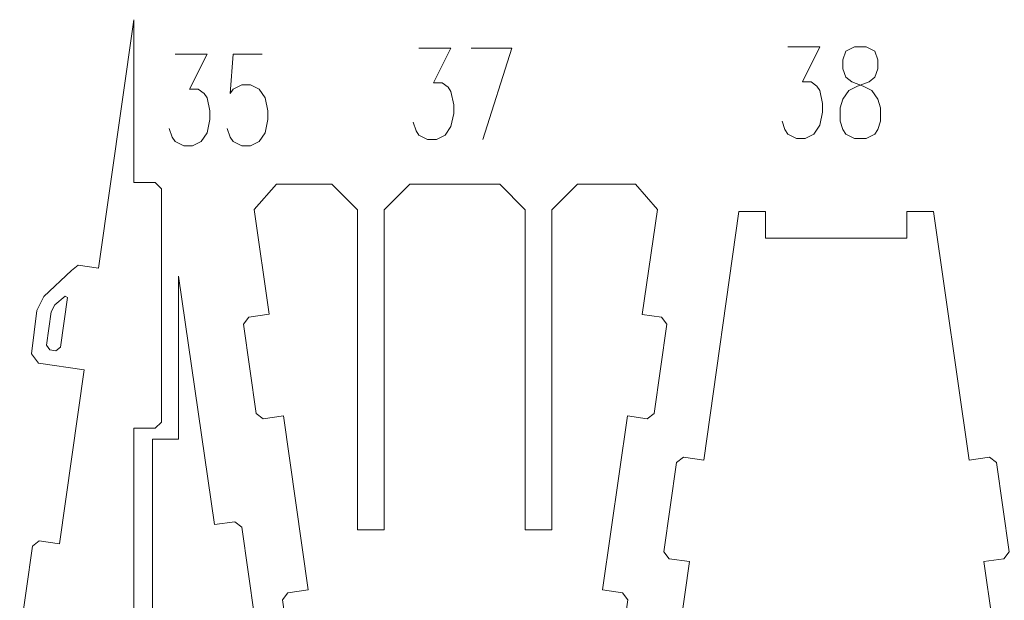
# Model space of a CAD drawing. Header units: millimetres. Extents: x -174 to 177, y -134 to 134.
# Tile 3 of 7: x -171 to -49, y 59 to 131. Entities that reach past the tile are written whole.
import ezdxf

# ---------------------------------------------------------------- set-up
doc = ezdxf.new("R2010")
doc.units = ezdxf.units.MM
doc.header["$MEASUREMENT"] = 0
doc.layers.add('Layer 1', color=7, linetype='Continuous')

msp = doc.modelspace()

# ---------------------------------------------------------------- linework, layer by layer
at = {"layer": 'Layer 1', "lineweight": 9}
for points, knots in [([(-153.7723, 110.5499), (-153.7723, 110.5499), (-156.4281, 110.5499), (-156.4281, 110.5499), (-156.4281, 110.5499), (-156.4281, 110.5499), (-156.4281, 130.7018), (-156.4281, 130.7018), (-156.4281, 130.7018), (-156.4281, 130.7018), (-160.7782, 99.9651), (-160.7782, 99.9651), (-160.7782, 99.9651), (-160.7782, 99.9651), (-163.2893, 100.3207), (-163.2893, 100.3207), (-163.2893, 100.3207), (-163.2893, 100.3207), (-164.1506, 99.6731), (-164.1506, 99.6731), (-164.1506, 99.6731), (-164.1506, 99.6731), (-167.5665, 96.4323), (-167.5665, 96.4323), (-167.5665, 96.4323), (-167.5665, 96.4323), (-168.4287, 94.7248), (-168.4287, 94.7248), (-168.4287, 94.7248), (-168.4287, 94.7248), (-169.0963, 89.3423), (-169.0963, 89.3423), (-169.0963, 89.3423), (-169.0963, 89.3423), (-168.2155, 88.1916), (-168.2155, 88.1916), (-168.2155, 88.1916), (-168.2155, 88.1916), (-162.5578, 87.3904), (-162.5578, 87.3904), (-162.5578, 87.3904), (-162.5578, 87.3904), (-165.6061, 65.8518), (-165.6061, 65.8518), (-165.6061, 65.8518), (-165.6061, 65.8518), (-168.12, 66.2078), (-168.12, 66.2078), (-168.12, 66.2078), (-168.12, 66.2078), (-168.9813, 65.5602), (-168.9813, 65.5602), (-168.9813, 65.5602), (-168.9813, 65.5602), (-170.5483, 54.4946), (-170.5483, 54.4946), (-170.5483, 54.4946), (-170.5483, 54.4946), (-169.9007, 53.6333), (-169.9007, 53.6333), (-169.9007, 53.6333), (-169.9007, 53.6333), (-167.3858, 53.2771), (-167.3858, 53.2771), (-167.3858, 53.2771), (-167.3858, 53.2771), (-169.2214, 40.3069), (-169.2214, 40.3069), (-169.2214, 40.3069), (-169.2214, 40.3069), (-166.4913, 37.1632), (-166.4913, 37.1632), (-166.4913, 37.1632), (-166.4913, 37.1632), (-163.37, 37.1632), (-163.37, 37.1632)], [0, 0, 0, 0, 0.05, 0.05, 0.05, 0.05, 0.1, 0.1, 0.1, 0.1, 0.15, 0.15, 0.15, 0.15, 0.2, 0.2, 0.2, 0.2, 0.25, 0.25, 0.25, 0.25, 0.3, 0.3, 0.3, 0.3, 0.35, 0.35, 0.35, 0.35, 0.4, 0.4, 0.4, 0.4, 0.45, 0.45, 0.45, 0.45, 0.5, 0.5, 0.5, 0.5, 0.55, 0.55, 0.55, 0.55, 0.6, 0.6, 0.6, 0.6, 0.65, 0.65, 0.65, 0.65, 0.7, 0.7, 0.7, 0.7, 0.75, 0.75, 0.75, 0.75, 0.8, 0.8, 0.8, 0.8, 0.85, 0.85, 0.85, 0.85, 0.9, 0.9, 0.9, 0.9, 1, 1, 1, 1]), ([(-161.5841, 37.1632), (-161.5841, 37.1632), (-159.6031, 37.1632), (-159.6031, 37.1632), (-159.6031, 37.1632), (-159.6031, 37.1632), (-156.4281, 40.3382), (-156.4281, 40.3382), (-156.4281, 40.3382), (-156.4281, 40.3382), (-156.4281, 80.1438), (-156.4281, 80.1438), (-156.4281, 80.1438), (-156.4281, 80.1438), (-153.7723, 80.1438), (-153.7723, 80.1438), (-153.7723, 80.1438), (-153.7723, 80.1438), (-153.0103, 80.9058), (-153.0103, 80.9058), (-153.0103, 80.9058), (-153.0103, 80.9058), (-153.0103, 109.7879), (-153.0103, 109.7879)], [0, 0, 0, 0, 0.14285714, 0.14285714, 0.14285714, 0.14285714, 0.28571429, 0.28571429, 0.28571429, 0.28571429, 0.42857143, 0.42857143, 0.42857143, 0.42857143, 0.57142857, 0.57142857, 0.57142857, 0.57142857, 0.71428571, 0.71428571, 0.71428571, 0.71428571, 1, 1, 1, 1]), ([(-117.5206, 20.125), (-117.5206, 20.125), (-125.4064, 20.125), (-125.4064, 20.125), (-125.4064, 20.125), (-125.4064, 20.125), (-125.4064, 16.8277), (-125.4064, 16.8277), (-125.4064, 16.8277), (-125.4064, 16.8277), (-128.7084, 16.8277), (-128.7084, 16.8277), (-128.7084, 16.8277), (-128.7084, 16.8277), (-133.0585, 47.5643), (-133.0585, 47.5643), (-133.0585, 47.5643), (-133.0585, 47.5643), (-135.5696, 47.2087), (-135.5696, 47.2087), (-135.5696, 47.2087), (-135.5696, 47.2087), (-136.4309, 47.8563), (-136.4309, 47.8563), (-136.4309, 47.8563), (-136.4309, 47.8563), (-137.9979, 58.9219), (-137.9979, 58.9219), (-137.9979, 58.9219), (-137.9979, 58.9219), (-137.3503, 59.7832), (-137.3503, 59.7832), (-137.3503, 59.7832), (-137.3503, 59.7832), (-134.8381, 60.139), (-134.8381, 60.139), (-134.8381, 60.139), (-134.8381, 60.139), (-137.8864, 81.6777), (-137.8864, 81.6777), (-137.8864, 81.6777), (-137.8864, 81.6777), (-140.4003, 81.3217), (-140.4003, 81.3217), (-140.4003, 81.3217), (-140.4003, 81.3217), (-141.2616, 81.9693), (-141.2616, 81.9693), (-141.2616, 81.9693), (-141.2616, 81.9693), (-142.8286, 93.0349), (-142.8286, 93.0349), (-142.8286, 93.0349), (-142.8286, 93.0349), (-142.181, 93.8962), (-142.181, 93.8962), (-142.181, 93.8962), (-142.181, 93.8962), (-139.6661, 94.2524), (-139.6661, 94.2524), (-139.6661, 94.2524), (-139.6661, 94.2524), (-141.5017, 107.2226), (-141.5017, 107.2226), (-141.5017, 107.2226), (-141.5017, 107.2226), (-138.7716, 110.3662), (-138.7716, 110.3662), (-138.7716, 110.3662), (-138.7716, 110.3662), (-135.395, 110.3662), (-135.395, 110.3662)], [0, 0, 0, 0, 0.05263158, 0.05263158, 0.05263158, 0.05263158, 0.10526316, 0.10526316, 0.10526316, 0.10526316, 0.15789474, 0.15789474, 0.15789474, 0.15789474, 0.21052632, 0.21052632, 0.21052632, 0.21052632, 0.26315789, 0.26315789, 0.26315789, 0.26315789, 0.31578947, 0.31578947, 0.31578947, 0.31578947, 0.36842105, 0.36842105, 0.36842105, 0.36842105, 0.42105263, 0.42105263, 0.42105263, 0.42105263, 0.47368421, 0.47368421, 0.47368421, 0.47368421, 0.52631579, 0.52631579, 0.52631579, 0.52631579, 0.57894737, 0.57894737, 0.57894737, 0.57894737, 0.63157895, 0.63157895, 0.63157895, 0.63157895, 0.68421053, 0.68421053, 0.68421053, 0.68421053, 0.73684211, 0.73684211, 0.73684211, 0.73684211, 0.78947368, 0.78947368, 0.78947368, 0.78947368, 0.84210526, 0.84210526, 0.84210526, 0.84210526, 0.89473684, 0.89473684, 0.89473684, 0.89473684, 1, 1, 1, 1]), ([(-134.8328, 110.3662), (-134.8328, 110.3662), (-131.8834, 110.3662), (-131.8834, 110.3662), (-131.8834, 110.3662), (-131.8834, 110.3662), (-128.7084, 107.1912), (-128.7084, 107.1912), (-128.7084, 107.1912), (-128.7084, 107.1912), (-128.7084, 67.563), (-128.7084, 67.563), (-128.7084, 67.563), (-128.7084, 67.563), (-125.4064, 67.563), (-125.4064, 67.563), (-125.4064, 67.563), (-125.4064, 67.563), (-125.4064, 107.1912), (-125.4064, 107.1912), (-125.4064, 107.1912), (-125.4064, 107.1912), (-122.2314, 110.3662), (-122.2314, 110.3662), (-122.2314, 110.3662), (-122.2314, 110.3662), (-117.5206, 110.3662), (-117.5206, 110.3662)], [0, 0, 0, 0, 0.125, 0.125, 0.125, 0.125, 0.25, 0.25, 0.25, 0.25, 0.375, 0.375, 0.375, 0.375, 0.5, 0.5, 0.5, 0.5, 0.625, 0.625, 0.625, 0.625, 0.75, 0.75, 0.75, 0.75, 1, 1, 1, 1]), ([(-115.8298, 110.3662), (-115.8298, 110.3662), (-111.119, 110.3662), (-111.119, 110.3662), (-111.119, 110.3662), (-111.119, 110.3662), (-107.944, 107.1912), (-107.944, 107.1912), (-107.944, 107.1912), (-107.944, 107.1912), (-107.944, 67.563), (-107.944, 67.563), (-107.944, 67.563), (-107.944, 67.563), (-104.642, 67.563), (-104.642, 67.563), (-104.642, 67.563), (-104.642, 67.563), (-104.642, 107.1912), (-104.642, 107.1912), (-104.642, 107.1912), (-104.642, 107.1912), (-101.467, 110.3662), (-101.467, 110.3662), (-101.467, 110.3662), (-101.467, 110.3662), (-98.5176, 110.3662), (-98.5176, 110.3662)], [0, 0, 0, 0, 0.125, 0.125, 0.125, 0.125, 0.25, 0.25, 0.25, 0.25, 0.375, 0.375, 0.375, 0.375, 0.5, 0.5, 0.5, 0.5, 0.625, 0.625, 0.625, 0.625, 0.75, 0.75, 0.75, 0.75, 1, 1, 1, 1]), ([(-97.9554, 110.3662), (-97.9554, 110.3662), (-94.3088, 110.3662), (-94.3088, 110.3662), (-94.3088, 110.3662), (-94.3088, 110.3662), (-91.5876, 107.2238), (-91.5876, 107.2238), (-91.5876, 107.2238), (-91.5876, 107.2238), (-93.4636, 94.2333), (-93.4636, 94.2333), (-93.4636, 94.2333), (-93.4636, 94.2333), (-91.0805, 93.8958), (-91.0805, 93.8958), (-91.0805, 93.8958), (-91.0805, 93.8958), (-90.4328, 93.0345), (-90.4328, 93.0345), (-90.4328, 93.0345), (-90.4328, 93.0345), (-91.9998, 81.9689), (-91.9998, 81.9689), (-91.9998, 81.9689), (-91.9998, 81.9689), (-92.8611, 81.3213), (-92.8611, 81.3213), (-92.8611, 81.3213), (-92.8611, 81.3213), (-95.2789, 81.6637), (-95.2789, 81.6637), (-95.2789, 81.6637), (-95.2789, 81.6637), (-98.3881, 60.1336), (-98.3881, 60.1336), (-98.3881, 60.1336), (-98.3881, 60.1336), (-95.9112, 59.7829), (-95.9112, 59.7829), (-95.9112, 59.7829), (-95.9112, 59.7829), (-95.2635, 58.9215), (-95.2635, 58.9215), (-95.2635, 58.9215), (-95.2635, 58.9215), (-96.8305, 47.8559), (-96.8305, 47.8559), (-96.8305, 47.8559), (-96.8305, 47.8559), (-97.6918, 47.2083), (-97.6918, 47.2083), (-97.6918, 47.2083), (-97.6918, 47.2083), (-100.2033, 47.564), (-100.2033, 47.564), (-100.2033, 47.564), (-100.2033, 47.564), (-104.642, 16.8277), (-104.642, 16.8277), (-104.642, 16.8277), (-104.642, 16.8277), (-107.944, 16.8277), (-107.944, 16.8277), (-107.944, 16.8277), (-107.944, 16.8277), (-107.944, 20.125), (-107.944, 20.125), (-107.944, 20.125), (-107.944, 20.125), (-115.8298, 20.125), (-115.8298, 20.125)], [0, 0, 0, 0, 0.05263158, 0.05263158, 0.05263158, 0.05263158, 0.10526316, 0.10526316, 0.10526316, 0.10526316, 0.15789474, 0.15789474, 0.15789474, 0.15789474, 0.21052632, 0.21052632, 0.21052632, 0.21052632, 0.26315789, 0.26315789, 0.26315789, 0.26315789, 0.31578947, 0.31578947, 0.31578947, 0.31578947, 0.36842105, 0.36842105, 0.36842105, 0.36842105, 0.42105263, 0.42105263, 0.42105263, 0.42105263, 0.47368421, 0.47368421, 0.47368421, 0.47368421, 0.52631579, 0.52631579, 0.52631579, 0.52631579, 0.57894737, 0.57894737, 0.57894737, 0.57894737, 0.63157895, 0.63157895, 0.63157895, 0.63157895, 0.68421053, 0.68421053, 0.68421053, 0.68421053, 0.73684211, 0.73684211, 0.73684211, 0.73684211, 0.78947368, 0.78947368, 0.78947368, 0.78947368, 0.84210526, 0.84210526, 0.84210526, 0.84210526, 0.89473684, 0.89473684, 0.89473684, 0.89473684, 1, 1, 1, 1]), ([(-72.8398, 103.6528), (-72.8398, 103.6528), (-78.1857, 103.6528), (-78.1857, 103.6528), (-78.1857, 103.6528), (-78.1857, 103.6528), (-78.1857, 106.9501), (-78.1857, 106.9501), (-78.1857, 106.9501), (-78.1857, 106.9501), (-81.4877, 106.9501), (-81.4877, 106.9501), (-81.4877, 106.9501), (-81.4877, 106.9501), (-85.8378, 76.2134), (-85.8378, 76.2134), (-85.8378, 76.2134), (-85.8378, 76.2134), (-88.3489, 76.569), (-88.3489, 76.569), (-88.3489, 76.569), (-88.3489, 76.569), (-89.2102, 75.9214), (-89.2102, 75.9214), (-89.2102, 75.9214), (-89.2102, 75.9214), (-90.7772, 64.8558), (-90.7772, 64.8558), (-90.7772, 64.8558), (-90.7772, 64.8558), (-90.1296, 63.9945), (-90.1296, 63.9945), (-90.1296, 63.9945), (-90.1296, 63.9945), (-87.6174, 63.6387), (-87.6174, 63.6387), (-87.6174, 63.6387), (-87.6174, 63.6387), (-90.6657, 42.1), (-90.6657, 42.1), (-90.6657, 42.1), (-90.6657, 42.1), (-93.1796, 42.456), (-93.1796, 42.456), (-93.1796, 42.456), (-93.1796, 42.456), (-94.0409, 41.8084), (-94.0409, 41.8084), (-94.0409, 41.8084), (-94.0409, 41.8084), (-95.6079, 30.7428), (-95.6079, 30.7428), (-95.6079, 30.7428), (-95.6079, 30.7428), (-94.9603, 29.8815), (-94.9603, 29.8815), (-94.9603, 29.8815), (-94.9603, 29.8815), (-92.4454, 29.5253), (-92.4454, 29.5253), (-92.4454, 29.5253), (-92.4454, 29.5253), (-95.6052, 7.1984), (-95.6052, 7.1984), (-95.6052, 7.1984), (-95.6052, 7.1984), (-98.9072, 7.1984), (-98.9072, 7.1984), (-98.9072, 7.1984), (-98.9072, 7.1984), (-98.9072, -2.0673), (-98.9072, -2.0673), (-98.9072, -2.0673), (-98.9072, -2.0673), (-104.7492, -2.0673), (-104.7492, -2.0673), (-104.7492, -2.0673), (-104.7492, -2.0673), (-105.5112, -2.8293), (-105.5112, -2.8293), (-105.5112, -2.8293), (-105.5112, -2.8293), (-105.5112, -9.6873), (-105.5112, -9.6873), (-105.5112, -9.6873), (-105.5112, -9.6873), (-104.7492, -10.4493), (-104.7492, -10.4493), (-104.7492, -10.4493), (-104.7492, -10.4493), (-88.1742, -10.4493), (-88.1742, -10.4493)], [0, 0, 0, 0, 0.04166667, 0.04166667, 0.04166667, 0.04166667, 0.08333333, 0.08333333, 0.08333333, 0.08333333, 0.125, 0.125, 0.125, 0.125, 0.16666667, 0.16666667, 0.16666667, 0.16666667, 0.20833333, 0.20833333, 0.20833333, 0.20833333, 0.25, 0.25, 0.25, 0.25, 0.29166667, 0.29166667, 0.29166667, 0.29166667, 0.33333333, 0.33333333, 0.33333333, 0.33333333, 0.375, 0.375, 0.375, 0.375, 0.41666667, 0.41666667, 0.41666667, 0.41666667, 0.45833333, 0.45833333, 0.45833333, 0.45833333, 0.5, 0.5, 0.5, 0.5, 0.54166667, 0.54166667, 0.54166667, 0.54166667, 0.58333333, 0.58333333, 0.58333333, 0.58333333, 0.625, 0.625, 0.625, 0.625, 0.66666667, 0.66666667, 0.66666667, 0.66666667, 0.70833333, 0.70833333, 0.70833333, 0.70833333, 0.75, 0.75, 0.75, 0.75, 0.79166667, 0.79166667, 0.79166667, 0.79166667, 0.83333333, 0.83333333, 0.83333333, 0.83333333, 0.875, 0.875, 0.875, 0.875, 0.91666667, 0.91666667, 0.91666667, 0.91666667, 1, 1, 1, 1]), ([(-50.7346, -10.4493), (-50.7346, -10.4493), (-33.7904, -10.4493), (-33.7904, -10.4493), (-33.7904, -10.4493), (-33.7904, -10.4493), (-33.0284, -9.6873), (-33.0284, -9.6873), (-33.0284, -9.6873), (-33.0284, -9.6873), (-33.0284, -2.8293), (-33.0284, -2.8293), (-33.0284, -2.8293), (-33.0284, -2.8293), (-33.7904, -2.0673), (-33.7904, -2.0673), (-33.7904, -2.0673), (-33.7904, -2.0673), (-39.6324, -2.0673), (-39.6324, -2.0673), (-39.6324, -2.0673), (-39.6324, -2.0673), (-39.6324, 6.6351), (-39.6324, 6.6351), (-39.6324, 6.6351), (-39.6324, 6.6351), (-42.9344, 6.6351), (-42.9344, 6.6351), (-42.9344, 6.6351), (-42.9344, 6.6351), (-46.2428, 29.5444), (-46.2428, 29.5444), (-46.2428, 29.5444), (-46.2428, 29.5444), (-43.8596, 29.8819), (-43.8596, 29.8819), (-43.8596, 29.8819), (-43.8596, 29.8819), (-43.212, 30.7432), (-43.212, 30.7432), (-43.212, 30.7432), (-43.212, 30.7432), (-44.779, 41.8088), (-44.779, 41.8088), (-44.779, 41.8088), (-44.779, 41.8088), (-45.6403, 42.4564), (-45.6403, 42.4564), (-45.6403, 42.4564), (-45.6403, 42.4564), (-48.058, 42.114), (-48.058, 42.114), (-48.058, 42.114), (-48.058, 42.114), (-51.1673, 63.6441), (-51.1673, 63.6441), (-51.1673, 63.6441), (-51.1673, 63.6441), (-48.6903, 63.9949), (-48.6903, 63.9949), (-48.6903, 63.9949), (-48.6903, 63.9949), (-48.0427, 64.8562), (-48.0427, 64.8562), (-48.0427, 64.8562), (-48.0427, 64.8562), (-49.6097, 75.9218), (-49.6097, 75.9218), (-49.6097, 75.9218), (-49.6097, 75.9218), (-50.471, 76.5694), (-50.471, 76.5694), (-50.471, 76.5694), (-50.471, 76.5694), (-52.9825, 76.2138), (-52.9825, 76.2138), (-52.9825, 76.2138), (-52.9825, 76.2138), (-57.4212, 106.9501), (-57.4212, 106.9501), (-57.4212, 106.9501), (-57.4212, 106.9501), (-60.7232, 106.9501), (-60.7232, 106.9501), (-60.7232, 106.9501), (-60.7232, 106.9501), (-60.7232, 103.6528), (-60.7232, 103.6528), (-60.7232, 103.6528), (-60.7232, 103.6528), (-66.069, 103.6528), (-66.069, 103.6528)], [0, 0, 0, 0, 0.04166667, 0.04166667, 0.04166667, 0.04166667, 0.08333333, 0.08333333, 0.08333333, 0.08333333, 0.125, 0.125, 0.125, 0.125, 0.16666667, 0.16666667, 0.16666667, 0.16666667, 0.20833333, 0.20833333, 0.20833333, 0.20833333, 0.25, 0.25, 0.25, 0.25, 0.29166667, 0.29166667, 0.29166667, 0.29166667, 0.33333333, 0.33333333, 0.33333333, 0.33333333, 0.375, 0.375, 0.375, 0.375, 0.41666667, 0.41666667, 0.41666667, 0.41666667, 0.45833333, 0.45833333, 0.45833333, 0.45833333, 0.5, 0.5, 0.5, 0.5, 0.54166667, 0.54166667, 0.54166667, 0.54166667, 0.58333333, 0.58333333, 0.58333333, 0.58333333, 0.625, 0.625, 0.625, 0.625, 0.66666667, 0.66666667, 0.66666667, 0.66666667, 0.70833333, 0.70833333, 0.70833333, 0.70833333, 0.75, 0.75, 0.75, 0.75, 0.79166667, 0.79166667, 0.79166667, 0.79166667, 0.83333333, 0.83333333, 0.83333333, 0.83333333, 0.875, 0.875, 0.875, 0.875, 0.91666667, 0.91666667, 0.91666667, 0.91666667, 1, 1, 1, 1]), ([(-143.2749, 5.4132), (-143.2749, 5.4132), (-140.5413, 5.4132), (-140.5413, 5.4132), (-140.5413, 5.4132), (-140.5413, 5.4132), (-137.8201, 8.5556), (-137.8201, 8.5556), (-137.8201, 8.5556), (-137.8201, 8.5556), (-139.6961, 21.5462), (-139.6961, 21.5462), (-139.6961, 21.5462), (-139.6961, 21.5462), (-137.3129, 21.8837), (-137.3129, 21.8837), (-137.3129, 21.8837), (-137.3129, 21.8837), (-136.6652, 22.745), (-136.6652, 22.745), (-136.6652, 22.745), (-136.6652, 22.745), (-138.2322, 33.8106), (-138.2322, 33.8106), (-138.2322, 33.8106), (-138.2322, 33.8106), (-139.0935, 34.4582), (-139.0935, 34.4582), (-139.0935, 34.4582), (-139.0935, 34.4582), (-141.5113, 34.1158), (-141.5113, 34.1158), (-141.5113, 34.1158), (-141.5113, 34.1158), (-144.6205, 55.6458), (-144.6205, 55.6458), (-144.6205, 55.6458), (-144.6205, 55.6458), (-142.1436, 55.9966), (-142.1436, 55.9966), (-142.1436, 55.9966), (-142.1436, 55.9966), (-141.4959, 56.8579), (-141.4959, 56.8579), (-141.4959, 56.8579), (-141.4959, 56.8579), (-143.0629, 67.9235), (-143.0629, 67.9235), (-143.0629, 67.9235), (-143.0629, 67.9235), (-143.9242, 68.5711), (-143.9242, 68.5711), (-143.9242, 68.5711), (-143.9242, 68.5711), (-146.4357, 68.2155), (-146.4357, 68.2155), (-146.4357, 68.2155), (-146.4357, 68.2155), (-150.8744, 98.9518), (-150.8744, 98.9518), (-150.8744, 98.9518), (-150.8744, 98.9518), (-150.8744, 78.7999), (-150.8744, 78.7999), (-150.8744, 78.7999), (-150.8744, 78.7999), (-151.6343, 78.7999), (-151.6343, 78.7999)], [0, 0, 0, 0, 0.05555556, 0.05555556, 0.05555556, 0.05555556, 0.11111111, 0.11111111, 0.11111111, 0.11111111, 0.16666667, 0.16666667, 0.16666667, 0.16666667, 0.22222222, 0.22222222, 0.22222222, 0.22222222, 0.27777778, 0.27777778, 0.27777778, 0.27777778, 0.33333333, 0.33333333, 0.33333333, 0.33333333, 0.38888889, 0.38888889, 0.38888889, 0.38888889, 0.44444444, 0.44444444, 0.44444444, 0.44444444, 0.5, 0.5, 0.5, 0.5, 0.55555556, 0.55555556, 0.55555556, 0.55555556, 0.61111111, 0.61111111, 0.61111111, 0.61111111, 0.66666667, 0.66666667, 0.66666667, 0.66666667, 0.72222222, 0.72222222, 0.72222222, 0.72222222, 0.77777778, 0.77777778, 0.77777778, 0.77777778, 0.83333333, 0.83333333, 0.83333333, 0.83333333, 0.88888889, 0.88888889, 0.88888889, 0.88888889, 1, 1, 1, 1]), ([(-165.4959, 90.1733), (-165.4959, 90.1733), (-166.0701, 89.7415), (-166.0701, 89.7415), (-166.0701, 89.7415), (-166.0701, 89.7415), (-166.7973, 89.8445), (-166.7973, 89.8445), (-166.7973, 89.8445), (-166.7973, 89.8445), (-167.229, 90.4187), (-167.229, 90.4187), (-167.229, 90.4187), (-167.229, 90.4187), (-166.6413, 94.5689), (-166.6413, 94.5689), (-166.6413, 94.5689), (-166.6413, 94.5689), (-166.1865, 95.405), (-166.1865, 95.405), (-166.1865, 95.405), (-166.1865, 95.405), (-164.9379, 96.4894), (-164.9379, 96.4894), (-164.9379, 96.4894), (-164.9379, 96.4894), (-164.6255, 96.3195), (-164.6255, 96.3195), (-164.6255, 96.3195), (-164.6255, 96.3195), (-165.4959, 90.1733), (-165.4959, 90.1733)], [0, 0, 0, 0, 0.11111111, 0.11111111, 0.11111111, 0.11111111, 0.22222222, 0.22222222, 0.22222222, 0.22222222, 0.33333333, 0.33333333, 0.33333333, 0.33333333, 0.44444444, 0.44444444, 0.44444444, 0.44444444, 0.55555556, 0.55555556, 0.55555556, 0.55555556, 0.66666667, 0.66666667, 0.66666667, 0.66666667, 0.77777778, 0.77777778, 0.77777778, 0.77777778, 1, 1, 1, 1]), ([(-153.3251, 78.7999), (-153.3251, 78.7999), (-154.085, 78.7999), (-154.085, 78.7999), (-154.085, 78.7999), (-154.085, 78.7999), (-154.085, 49.1558), (-154.085, 49.1558), (-154.085, 49.1558), (-154.085, 49.1558), (-153.323, 48.3938), (-153.323, 48.3938), (-153.323, 48.3938), (-153.323, 48.3938), (-150.8744, 48.3938), (-150.8744, 48.3938), (-150.8744, 48.3938), (-150.8744, 48.3938), (-150.8744, 8.5882), (-150.8744, 8.5882), (-150.8744, 8.5882), (-150.8744, 8.5882), (-147.6994, 5.4132), (-147.6994, 5.4132), (-147.6994, 5.4132), (-147.6994, 5.4132), (-144.9657, 5.4132), (-144.9657, 5.4132)], [0, 0, 0, 0, 0.125, 0.125, 0.125, 0.125, 0.25, 0.25, 0.25, 0.25, 0.375, 0.375, 0.375, 0.375, 0.5, 0.5, 0.5, 0.5, 0.625, 0.625, 0.625, 0.625, 0.75, 0.75, 0.75, 0.75, 1, 1, 1, 1])]:
    msp.add_open_spline(points, degree=3, knots=knots, dxfattribs=at)
at = {"layer": 'Layer 1', "color": 1, "lineweight": 9}
for points, knots in [([(-121.1137, 127.195), (-121.1137, 127.195), (-117.1599, 127.195), (-117.1599, 127.195), (-117.1599, 127.195), (-117.1599, 127.195), (-119.3146, 122.8735), (-119.3146, 122.8735), (-119.3146, 122.8735), (-119.3146, 122.8735), (-118.2373, 122.8735), (-118.2373, 122.8735), (-118.2373, 122.8735), (-118.2373, 122.8735), (-117.5155, 122.3393), (-117.5155, 122.3393), (-117.5155, 122.3393), (-117.5155, 122.3393), (-117.1599, 121.8052), (-117.1599, 121.8052), (-117.1599, 121.8052), (-117.1599, 121.8052), (-116.8044, 120.1867), (-116.8044, 120.1867), (-116.8044, 120.1867), (-116.8044, 120.1867), (-116.8044, 119.1023), (-116.8044, 119.1023), (-116.8044, 119.1023), (-116.8044, 119.1023), (-117.1599, 117.4837), (-117.1599, 117.4837), (-117.1599, 117.4837), (-117.1599, 117.4837), (-117.8817, 116.3993), (-117.8817, 116.3993), (-117.8817, 116.3993), (-117.8817, 116.3993), (-118.9591, 115.8651), (-118.9591, 115.8651), (-118.9591, 115.8651), (-118.9591, 115.8651), (-120.0364, 115.8651), (-120.0364, 115.8651), (-120.0364, 115.8651), (-120.0364, 115.8651), (-121.1137, 116.3993), (-121.1137, 116.3993), (-121.1137, 116.3993), (-121.1137, 116.3993), (-121.4692, 116.9496), (-121.4692, 116.9496), (-121.4692, 116.9496), (-121.4692, 116.9496), (-121.8247, 118.0178), (-121.8247, 118.0178)], [0, 0, 0, 0, 0.06666667, 0.06666667, 0.06666667, 0.06666667, 0.13333333, 0.13333333, 0.13333333, 0.13333333, 0.2, 0.2, 0.2, 0.2, 0.26666667, 0.26666667, 0.26666667, 0.26666667, 0.33333333, 0.33333333, 0.33333333, 0.33333333, 0.4, 0.4, 0.4, 0.4, 0.46666667, 0.46666667, 0.46666667, 0.46666667, 0.53333333, 0.53333333, 0.53333333, 0.53333333, 0.6, 0.6, 0.6, 0.6, 0.66666667, 0.66666667, 0.66666667, 0.66666667, 0.73333333, 0.73333333, 0.73333333, 0.73333333, 0.8, 0.8, 0.8, 0.8, 0.86666667, 0.86666667, 0.86666667, 0.86666667, 1, 1, 1, 1]), ([(-114.6498, 127.195), (-114.6498, 127.195), (-109.6187, 127.195), (-109.6187, 127.195), (-109.6187, 127.195), (-109.6187, 127.195), (-113.2062, 115.8651), (-113.2062, 115.8651)], [0, 0, 0, 0, 0.33333333, 0.33333333, 0.33333333, 0.33333333, 1, 1, 1, 1]), ([(-75.4442, 127.3436), (-75.4442, 127.3436), (-71.4904, 127.3436), (-71.4904, 127.3436), (-71.4904, 127.3436), (-71.4904, 127.3436), (-73.6451, 123.0221), (-73.6451, 123.0221), (-73.6451, 123.0221), (-73.6451, 123.0221), (-72.5678, 123.0221), (-72.5678, 123.0221), (-72.5678, 123.0221), (-72.5678, 123.0221), (-71.846, 122.488), (-71.846, 122.488), (-71.846, 122.488), (-71.846, 122.488), (-71.4904, 121.9539), (-71.4904, 121.9539), (-71.4904, 121.9539), (-71.4904, 121.9539), (-71.1349, 120.3354), (-71.1349, 120.3354), (-71.1349, 120.3354), (-71.1349, 120.3354), (-71.1349, 119.2509), (-71.1349, 119.2509), (-71.1349, 119.2509), (-71.1349, 119.2509), (-71.4904, 117.6324), (-71.4904, 117.6324), (-71.4904, 117.6324), (-71.4904, 117.6324), (-72.2122, 116.548), (-72.2122, 116.548), (-72.2122, 116.548), (-72.2122, 116.548), (-73.2896, 116.0138), (-73.2896, 116.0138), (-73.2896, 116.0138), (-73.2896, 116.0138), (-74.3669, 116.0138), (-74.3669, 116.0138), (-74.3669, 116.0138), (-74.3669, 116.0138), (-75.4442, 116.548), (-75.4442, 116.548), (-75.4442, 116.548), (-75.4442, 116.548), (-75.7997, 117.0983), (-75.7997, 117.0983), (-75.7997, 117.0983), (-75.7997, 117.0983), (-76.1552, 118.1665), (-76.1552, 118.1665)], [0, 0, 0, 0, 0.06666667, 0.06666667, 0.06666667, 0.06666667, 0.13333333, 0.13333333, 0.13333333, 0.13333333, 0.2, 0.2, 0.2, 0.2, 0.26666667, 0.26666667, 0.26666667, 0.26666667, 0.33333333, 0.33333333, 0.33333333, 0.33333333, 0.4, 0.4, 0.4, 0.4, 0.46666667, 0.46666667, 0.46666667, 0.46666667, 0.53333333, 0.53333333, 0.53333333, 0.53333333, 0.6, 0.6, 0.6, 0.6, 0.66666667, 0.66666667, 0.66666667, 0.66666667, 0.73333333, 0.73333333, 0.73333333, 0.73333333, 0.8, 0.8, 0.8, 0.8, 0.86666667, 0.86666667, 0.86666667, 0.86666667, 1, 1, 1, 1]), ([(-67.1811, 127.3436), (-67.1811, 127.3436), (-68.2585, 126.8095), (-68.2585, 126.8095), (-68.2585, 126.8095), (-68.2585, 126.8095), (-68.614, 125.7251), (-68.614, 125.7251), (-68.614, 125.7251), (-68.614, 125.7251), (-68.614, 124.6407), (-68.614, 124.6407), (-68.614, 124.6407), (-68.614, 124.6407), (-68.2585, 123.5724), (-68.2585, 123.5724), (-68.2585, 123.5724), (-68.2585, 123.5724), (-67.5367, 123.0221), (-67.5367, 123.0221), (-67.5367, 123.0221), (-67.5367, 123.0221), (-66.1038, 122.488), (-66.1038, 122.488), (-66.1038, 122.488), (-66.1038, 122.488), (-65.0265, 121.9539), (-65.0265, 121.9539), (-65.0265, 121.9539), (-65.0265, 121.9539), (-64.3047, 120.8694), (-64.3047, 120.8694), (-64.3047, 120.8694), (-64.3047, 120.8694), (-63.9492, 119.785), (-63.9492, 119.785), (-63.9492, 119.785), (-63.9492, 119.785), (-63.9492, 118.1665), (-63.9492, 118.1665), (-63.9492, 118.1665), (-63.9492, 118.1665), (-64.3047, 117.0983), (-64.3047, 117.0983), (-64.3047, 117.0983), (-64.3047, 117.0983), (-64.671, 116.548), (-64.671, 116.548), (-64.671, 116.548), (-64.671, 116.548), (-65.7483, 116.0138), (-65.7483, 116.0138), (-65.7483, 116.0138), (-65.7483, 116.0138), (-67.1811, 116.0138), (-67.1811, 116.0138), (-67.1811, 116.0138), (-67.1811, 116.0138), (-68.2585, 116.548), (-68.2585, 116.548), (-68.2585, 116.548), (-68.2585, 116.548), (-68.614, 117.0983), (-68.614, 117.0983), (-68.614, 117.0983), (-68.614, 117.0983), (-68.9803, 118.1665), (-68.9803, 118.1665), (-68.9803, 118.1665), (-68.9803, 118.1665), (-68.9803, 119.785), (-68.9803, 119.785), (-68.9803, 119.785), (-68.9803, 119.785), (-68.614, 120.8694), (-68.614, 120.8694), (-68.614, 120.8694), (-68.614, 120.8694), (-67.9029, 121.9539), (-67.9029, 121.9539), (-67.9029, 121.9539), (-67.9029, 121.9539), (-66.8256, 122.488), (-66.8256, 122.488), (-66.8256, 122.488), (-66.8256, 122.488), (-65.382, 123.0221), (-65.382, 123.0221), (-65.382, 123.0221), (-65.382, 123.0221), (-64.671, 123.5724), (-64.671, 123.5724), (-64.671, 123.5724), (-64.671, 123.5724), (-64.3047, 124.6407), (-64.3047, 124.6407), (-64.3047, 124.6407), (-64.3047, 124.6407), (-64.3047, 125.7251), (-64.3047, 125.7251), (-64.3047, 125.7251), (-64.3047, 125.7251), (-64.671, 126.8095), (-64.671, 126.8095), (-64.671, 126.8095), (-64.671, 126.8095), (-65.7483, 127.3436), (-65.7483, 127.3436), (-65.7483, 127.3436), (-65.7483, 127.3436), (-67.1811, 127.3436), (-67.1811, 127.3436)], [0, 0, 0, 0, 0.03448276, 0.03448276, 0.03448276, 0.03448276, 0.06896552, 0.06896552, 0.06896552, 0.06896552, 0.10344828, 0.10344828, 0.10344828, 0.10344828, 0.13793103, 0.13793103, 0.13793103, 0.13793103, 0.17241379, 0.17241379, 0.17241379, 0.17241379, 0.20689655, 0.20689655, 0.20689655, 0.20689655, 0.24137931, 0.24137931, 0.24137931, 0.24137931, 0.27586207, 0.27586207, 0.27586207, 0.27586207, 0.31034483, 0.31034483, 0.31034483, 0.31034483, 0.34482759, 0.34482759, 0.34482759, 0.34482759, 0.37931034, 0.37931034, 0.37931034, 0.37931034, 0.4137931, 0.4137931, 0.4137931, 0.4137931, 0.44827586, 0.44827586, 0.44827586, 0.44827586, 0.48275862, 0.48275862, 0.48275862, 0.48275862, 0.51724138, 0.51724138, 0.51724138, 0.51724138, 0.55172414, 0.55172414, 0.55172414, 0.55172414, 0.5862069, 0.5862069, 0.5862069, 0.5862069, 0.62068966, 0.62068966, 0.62068966, 0.62068966, 0.65517241, 0.65517241, 0.65517241, 0.65517241, 0.68965517, 0.68965517, 0.68965517, 0.68965517, 0.72413793, 0.72413793, 0.72413793, 0.72413793, 0.75862069, 0.75862069, 0.75862069, 0.75862069, 0.79310345, 0.79310345, 0.79310345, 0.79310345, 0.82758621, 0.82758621, 0.82758621, 0.82758621, 0.86206897, 0.86206897, 0.86206897, 0.86206897, 0.89655172, 0.89655172, 0.89655172, 0.89655172, 0.93103448, 0.93103448, 0.93103448, 0.93103448, 1, 1, 1, 1]), ([(-151.3099, 126.4259), (-151.3099, 126.4259), (-147.3561, 126.4259), (-147.3561, 126.4259), (-147.3561, 126.4259), (-147.3561, 126.4259), (-149.5108, 122.1044), (-149.5108, 122.1044), (-149.5108, 122.1044), (-149.5108, 122.1044), (-148.4335, 122.1044), (-148.4335, 122.1044), (-148.4335, 122.1044), (-148.4335, 122.1044), (-147.7117, 121.5703), (-147.7117, 121.5703), (-147.7117, 121.5703), (-147.7117, 121.5703), (-147.3561, 121.0362), (-147.3561, 121.0362), (-147.3561, 121.0362), (-147.3561, 121.0362), (-147.0006, 119.4177), (-147.0006, 119.4177), (-147.0006, 119.4177), (-147.0006, 119.4177), (-147.0006, 118.3332), (-147.0006, 118.3332), (-147.0006, 118.3332), (-147.0006, 118.3332), (-147.3561, 116.7147), (-147.3561, 116.7147), (-147.3561, 116.7147), (-147.3561, 116.7147), (-148.0779, 115.6302), (-148.0779, 115.6302), (-148.0779, 115.6302), (-148.0779, 115.6302), (-149.1553, 115.0962), (-149.1553, 115.0962), (-149.1553, 115.0962), (-149.1553, 115.0962), (-150.2326, 115.0962), (-150.2326, 115.0962), (-150.2326, 115.0962), (-150.2326, 115.0962), (-151.3099, 115.6302), (-151.3099, 115.6302), (-151.3099, 115.6302), (-151.3099, 115.6302), (-151.6654, 116.1806), (-151.6654, 116.1806), (-151.6654, 116.1806), (-151.6654, 116.1806), (-152.0209, 117.2488), (-152.0209, 117.2488)], [0, 0, 0, 0, 0.06666667, 0.06666667, 0.06666667, 0.06666667, 0.13333333, 0.13333333, 0.13333333, 0.13333333, 0.2, 0.2, 0.2, 0.2, 0.26666667, 0.26666667, 0.26666667, 0.26666667, 0.33333333, 0.33333333, 0.33333333, 0.33333333, 0.4, 0.4, 0.4, 0.4, 0.46666667, 0.46666667, 0.46666667, 0.46666667, 0.53333333, 0.53333333, 0.53333333, 0.53333333, 0.6, 0.6, 0.6, 0.6, 0.66666667, 0.66666667, 0.66666667, 0.66666667, 0.73333333, 0.73333333, 0.73333333, 0.73333333, 0.8, 0.8, 0.8, 0.8, 0.86666667, 0.86666667, 0.86666667, 0.86666667, 1, 1, 1, 1]), ([(-140.5367, 126.4259), (-140.5367, 126.4259), (-144.1242, 126.4259), (-144.1242, 126.4259), (-144.1242, 126.4259), (-144.1242, 126.4259), (-144.4797, 121.5703), (-144.4797, 121.5703), (-144.4797, 121.5703), (-144.4797, 121.5703), (-144.1242, 122.1044), (-144.1242, 122.1044), (-144.1242, 122.1044), (-144.1242, 122.1044), (-143.0468, 122.6547), (-143.0468, 122.6547), (-143.0468, 122.6547), (-143.0468, 122.6547), (-141.9695, 122.6547), (-141.9695, 122.6547), (-141.9695, 122.6547), (-141.9695, 122.6547), (-140.8922, 122.1044), (-140.8922, 122.1044), (-140.8922, 122.1044), (-140.8922, 122.1044), (-140.1704, 121.0362), (-140.1704, 121.0362), (-140.1704, 121.0362), (-140.1704, 121.0362), (-139.8149, 119.4177), (-139.8149, 119.4177), (-139.8149, 119.4177), (-139.8149, 119.4177), (-139.8149, 118.3332), (-139.8149, 118.3332), (-139.8149, 118.3332), (-139.8149, 118.3332), (-140.1704, 116.7147), (-140.1704, 116.7147), (-140.1704, 116.7147), (-140.1704, 116.7147), (-140.8922, 115.6302), (-140.8922, 115.6302), (-140.8922, 115.6302), (-140.8922, 115.6302), (-141.9695, 115.0962), (-141.9695, 115.0962), (-141.9695, 115.0962), (-141.9695, 115.0962), (-143.0468, 115.0962), (-143.0468, 115.0962), (-143.0468, 115.0962), (-143.0468, 115.0962), (-144.1242, 115.6302), (-144.1242, 115.6302), (-144.1242, 115.6302), (-144.1242, 115.6302), (-144.4797, 116.1806), (-144.4797, 116.1806), (-144.4797, 116.1806), (-144.4797, 116.1806), (-144.846, 117.2488), (-144.846, 117.2488)], [0, 0, 0, 0, 0.05882353, 0.05882353, 0.05882353, 0.05882353, 0.11764706, 0.11764706, 0.11764706, 0.11764706, 0.17647059, 0.17647059, 0.17647059, 0.17647059, 0.23529412, 0.23529412, 0.23529412, 0.23529412, 0.29411765, 0.29411765, 0.29411765, 0.29411765, 0.35294118, 0.35294118, 0.35294118, 0.35294118, 0.41176471, 0.41176471, 0.41176471, 0.41176471, 0.47058824, 0.47058824, 0.47058824, 0.47058824, 0.52941176, 0.52941176, 0.52941176, 0.52941176, 0.58823529, 0.58823529, 0.58823529, 0.58823529, 0.64705882, 0.64705882, 0.64705882, 0.64705882, 0.70588235, 0.70588235, 0.70588235, 0.70588235, 0.76470588, 0.76470588, 0.76470588, 0.76470588, 0.82352941, 0.82352941, 0.82352941, 0.82352941, 0.88235294, 0.88235294, 0.88235294, 0.88235294, 1, 1, 1, 1])]:
    msp.add_open_spline(points, degree=3, knots=knots, dxfattribs=at)
for points in [[(-153.0103, 109.7879), (-153.0103, 109.7879), (-153.7723, 110.5499), (-153.7723, 110.5499)], [(-135.395, 110.3662), (-135.395, 110.3662), (-134.8328, 110.3662), (-134.8328, 110.3662)], [(-117.5206, 110.3662), (-117.5206, 110.3662), (-116.9584, 110.3662), (-116.9584, 110.3662)], [(-116.392, 110.3662), (-116.392, 110.3662), (-115.8298, 110.3662), (-115.8298, 110.3662)], [(-98.5176, 110.3662), (-98.5176, 110.3662), (-97.9554, 110.3662), (-97.9554, 110.3662)], [(-72.8398, 103.6528), (-72.8398, 103.6528), (-72.2776, 103.6528), (-72.2776, 103.6528)], [(-66.6312, 103.6528), (-66.6312, 103.6528), (-66.069, 103.6528), (-66.069, 103.6528)], [(-153.3251, 78.7999), (-153.3251, 78.7999), (-152.7629, 78.7999), (-152.7629, 78.7999)], [(-152.1965, 78.7999), (-152.1965, 78.7999), (-151.6343, 78.7999), (-151.6343, 78.7999)]]:
    msp.add_open_spline(points, degree=3, dxfattribs=at)
at = {"layer": 'Layer 1', "lineweight": 9}
for points in [[(-116.9584, 110.3662), (-116.9584, 110.3662), (-116.392, 110.3662), (-116.392, 110.3662)], [(-66.6312, 103.6528), (-66.6312, 103.6528), (-72.2776, 103.6528), (-72.2776, 103.6528)], [(-152.1965, 78.7999), (-152.1965, 78.7999), (-152.7629, 78.7999), (-152.7629, 78.7999)]]:
    msp.add_open_spline(points, degree=3, dxfattribs=at)

doc.saveas('drawing.dxf')
